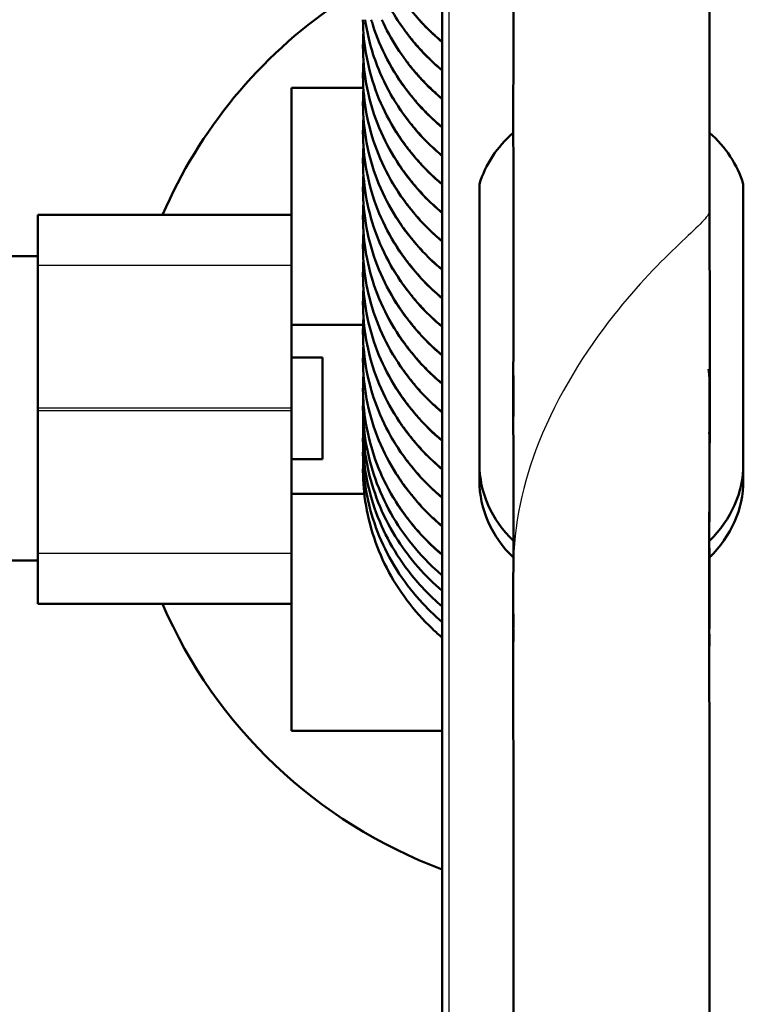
# Model space of a CAD drawing. Header units: millimetres. Extents: x 70 to 1011, y -602 to 1647.
# Tile 68 of 98: x 188 to 209, y 1404 to 1433. Entities that reach past the tile are written whole.
import ezdxf

# ---------------------------------------------------------------- set-up
doc = ezdxf.new("R2010")
doc.units = ezdxf.units.MM
doc.header["$LTSCALE"] = 0.75
doc.layers.add('Visible', color=7, linetype='Continuous', lineweight=50)
doc.layers.add('Visible Narrow', color=7, linetype='Continuous', lineweight=25)

msp = doc.modelspace()

# ---------------------------------------------------------------- linework, layer by layer
at = {"layer": 'Visible', "extrusion": (-1.22465e-16, -1, 2.96635e-13)}
for p, q in [((200.081, 1381.609, 660.64), (200.081, 1642.669, 513.087)), ((195.624, 1430.835, 155.455), (195.624, 1427.085, 155.455)), ((197.75, 1430.835, 155.455), (195.624, 1430.835, 155.455)), ((201.181, 1427.991, 635.803), (201.181, 1419.721, 640.478)), ((208.981, 1419.721, 640.478), (208.981, 1427.991, 635.803)), ((188.124, 1425.594, 270.518), (188.124, 1427.085, 269.823)), ((188.124, 1427.085, 269.823), (195.624, 1427.085, 269.823)), ((195.624, 1427.085, 269.823), (195.624, 1425.594, 270.518)), ((188.124, 1425.868, 266.456), (187.124, 1425.868, 266.456)), ((197.742, 1423.835, 174.455), (195.624, 1423.835, 174.455)), ((195.624, 1422.868, 266.456), (196.539, 1422.868, 266.456)), ((188.124, 1421.302, 271.455), (188.124, 1421.368, 271.455)), ((195.624, 1421.302, 271.455), (195.624, 1421.368, 271.455)), ((195.624, 1419.868, 266.456), (196.539, 1419.868, 266.456)), ((201.181, 1419.721, 640.478), (201.181, 1419.229, 639.607)), ((208.981, 1419.721, 640.478), (208.981, 1419.229, 639.607)), ((197.779, 1418.835, 174.455), (195.624, 1418.835, 174.455)), ((188.124, 1415.585, 269.823), (188.124, 1417.076, 270.518)), ((195.624, 1417.076, 270.518), (195.624, 1415.585, 269.823)), ((188.124, 1416.868, 266.456), (187.124, 1416.868, 266.456)), ((195.624, 1415.585, 269.823), (188.124, 1415.585, 269.823)), ((195.624, 1415.585, 155.455), (195.624, 1411.835, 155.455)), ((195.624, 1411.835, 155.455), (200.081, 1411.835, 155.455))]:
    msp.add_line(p, q, dxfattribs=at)
at = {"layer": 'Visible'}
for start, end in [(124.365, 156.6372), (203.3628, 249.6503)]:
    msp.add_arc((205.124, 1421.335, 110.455), 14.5, start, end, dxfattribs=at)
at = {"layer": 'Visible', "extrusion": (-1.88345e-13, 0.492052, 0.870566)}
msp.add_arc((-204.951, -929.315, 1256.154), 3.9, 315.2437, 345.1757, dxfattribs=at)
at = {"layer": 'Visible', "extrusion": (1.49496e-13, 0.492052, 0.870566)}
msp.add_arc((-205.211, -929.315, 1256.154), 3.9, 194.8243, 224.742, dxfattribs=at)
at = {"layer": 'Visible', "extrusion": (-1, -3.90483e-16, -4.66294e-15)}
msp.add_arc((-1421.368, 261.455, -188.124), 10, 90, 115, dxfattribs=at)
at = {"layer": 'Visible', "extrusion": (1, -1.22465e-16, 0)}
for centre, start, end in [((1421.368, 261.455, 195.624), 65, 90), ((1421.302, 261.455, 195.624), 90, 115)]:
    msp.add_arc(centre, 10, start, end, dxfattribs=at)
at = {"layer": 'Visible', "extrusion": (-1, 1.22465e-16, 0)}
msp.add_arc((-1421.368, 266.456, -196.539), 1.5, 0, 180, dxfattribs=at)
at = {"layer": 'Visible', "extrusion": (-1, 6.26639e-16, -4.66488e-15)}
msp.add_arc((-1421.302, 261.455, -188.124), 10, 65, 90, dxfattribs=at)
at = {"layer": 'Visible', "extrusion": (4.28478e-14, 0.492052, 0.870566)}
msp.add_arc((-205.081, -920.813, 1256.154), 3.9, 0, 42.0624, dxfattribs=at)
at = {"layer": 'Visible', "extrusion": (9.20977e-14, 0.492052, 0.870566)}
msp.add_arc((-205.081, -920.813, 1256.154), 3.9, 138.0923, 180, dxfattribs=at)
at = {"layer": 'Visible', "extrusion": (1.68409e-13, 0.492052, 0.870566)}
msp.add_arc((-205.081, -920.813, 1255.154), 3.9, 0, 42.0492, dxfattribs=at)
at = {"layer": 'Visible', "extrusion": (3.19664e-15, 0.492052, 0.870566)}
msp.add_arc((-205.081, -920.813, 1255.154), 3.9, 138.064, 180, dxfattribs=at)
at = {"layer": 'Visible'}
for points, knots in [([(202.185, 1364.569, 777.537), (202.188, 1365.07, 778.247), (202.182, 1365.601, 778.937), (202.188, 1367.796, 781.657), (202.192, 1369.729, 783.492), (202.185, 1374.63, 787.212), (202.191, 1377.756, 788.967), (202.189, 1383.703, 791.418), (202.194, 1386.502, 792.253), (202.175, 1392.516, 793.787), (202.188, 1395.841, 794.123), (202.187, 1401.637, 794.324), (202.183, 1404.144, 794.173), (202.191, 1410.067, 793.555), (202.173, 1413.424, 792.517), (202.191, 1418.758, 790.578), (202.179, 1420.647, 789.341), (202.188, 1424.894, 786.663), (202.198, 1426.9, 784.584), (202.179, 1429.642, 781.048), (202.181, 1430.681, 779.72), (202.193, 1432.497, 776.544), (202.181, 1433.267, 774.706), (202.187, 1434.617, 771.862), (202.184, 1434.892, 770.718), (202.187, 1435.687, 768.54), (202.184, 1435.881, 767.393), (202.186, 1436.54, 765.045), (202.185, 1436.714, 763.764), (202.186, 1437.121, 761.236), (202.183, 1437.17, 759.954), (202.186, 1437.403, 758.432), (202.189, 1437.508, 758.168), (202.189, 1437.508, 757.898)], [0, 0, 0, 0, 0.260784, 0.260784, 1.048744, 1.048744, 2.106624, 2.106624, 2.978303, 2.978303, 3.968693, 3.968693, 4.718343, 4.718343, 5.755091, 5.755091, 6.421212, 6.421212, 7.26133, 7.26133, 7.763618, 7.763618, 8.358998, 8.358998, 8.708261, 8.708261, 9.054466, 9.054466, 9.439885, 9.439885, 9.822869, 9.822869, 9.901962, 9.901962, 9.901962, 9.901962]), ([(207.979, 1437.447, 757.811), (207.979, 1437.447, 758.113), (207.981, 1437.373, 758.413), (207.981, 1437.267, 759.237), (207.98, 1437.164, 759.764), (207.98, 1437.137, 761.008), (207.98, 1437.008, 761.713), (207.981, 1436.753, 763.528), (207.98, 1436.519, 764.626), (207.982, 1435.648, 769.053), (207.971, 1434.436, 772.271), (207.988, 1431.596, 778.531), (207.977, 1429.593, 781.493), (207.988, 1424.802, 786.629), (207.999, 1421.894, 788.845), (207.961, 1415.844, 791.814), (207.981, 1412.754, 792.83), (207.982, 1407.572, 793.857), (207.978, 1405.487, 794.033), (207.98, 1402.363, 794.294), (207.98, 1401.308, 794.261), (207.979, 1397.904, 794.274), (207.984, 1395.554, 794.012), (207.976, 1389.095, 793.141), (207.984, 1384.979, 792.082), (207.973, 1379.512, 789.645), (207.978, 1377.896, 788.803), (207.989, 1373.996, 786.838), (207.988, 1371.945, 785.261), (207.974, 1367.927, 781.862), (207.97, 1366.182, 779.724), (207.981, 1364.587, 777.526)], [41.202009, 41.202009, 41.202009, 41.202009, 41.29127, 41.29127, 41.451264, 41.451264, 41.664627, 41.664627, 42.001067, 42.001067, 43.018126, 43.018126, 44.063376, 44.063376, 45.12524, 45.12524, 46.08493, 46.08493, 46.71, 46.71, 47.025531, 47.025531, 47.731123, 47.731123, 48.980643, 48.980643, 49.526737, 49.526737, 50.290904, 50.290904, 51.105679, 51.105679, 51.105679, 51.105679]), ([(200.081, 1431.349, 228.492), (199.826, 1431.563, 228.399), (199.588, 1431.794, 228.299), (199.015, 1432.439, 228.026), (198.707, 1432.883, 227.841), (198.461, 1433.353, 227.648)], [25.4641101, 25.4641101, 25.4641101, 25.4641101, 25.5672133, 25.5672133, 25.7356489, 25.7356489, 25.7356489, 25.7356489]), ([(200.081, 1432.191, 230.74), (199.699, 1432.512, 230.6), (199.353, 1432.873, 230.446), (199.033, 1433.292, 230.27), (199.01, 1433.322, 230.257), (198.988, 1433.353, 230.244)], [20.9331464, 20.9331464, 20.9331464, 20.9331464, 21.0877891, 21.0877891, 21.0998329, 21.0998329, 21.0998329, 21.0998329]), ([(200.081, 1427.981, 219.502), (199.802, 1428.216, 219.4), (199.543, 1428.471, 219.291), (198.819, 1429.308, 218.936), (198.426, 1429.959, 218.667), (197.889, 1431.348, 218.105), (197.744, 1432.105, 217.8), (197.739, 1432.853, 217.499)], [43.5923441, 43.5923441, 43.5923441, 43.5923441, 43.7052127, 43.7052127, 43.9409462, 43.9409462, 44.1826771, 44.1826771, 44.1826771, 44.1826771]), ([(200.081, 1428.823, 221.749), (199.826, 1429.037, 221.656), (199.588, 1429.268, 221.557), (198.872, 1430.073, 221.216), (198.47, 1430.719, 220.948), (198.006, 1431.867, 220.483), (197.875, 1432.357, 220.285), (197.803, 1432.853, 220.085)], [39.0597803, 39.0597803, 39.0597803, 39.0597803, 39.1628835, 39.1628835, 39.3986549, 39.3986549, 39.5595353, 39.5595353, 39.5595353, 39.5595353]), ([(200.081, 1429.665, 223.997), (199.699, 1429.986, 223.857), (199.353, 1430.347, 223.703), (198.604, 1431.327, 223.292), (198.252, 1431.999, 223.017), (198.014, 1432.749, 222.714), (197.999, 1432.801, 222.694), (197.984, 1432.853, 222.673)], [34.5288166, 34.5288166, 34.5288166, 34.5288166, 34.6834592, 34.6834592, 34.9190373, 34.9190373, 34.9363867, 34.9363867, 34.9363867, 34.9363867]), ([(200.081, 1430.507, 226.244), (199.802, 1430.741, 226.142), (199.543, 1430.996, 226.033), (198.895, 1431.745, 225.716), (198.551, 1432.284, 225.493), (198.294, 1432.853, 225.261)], [29.9966739, 29.9966739, 29.9966739, 29.9966739, 30.1095426, 30.1095426, 30.3085471, 30.3085471, 30.3085471, 30.3085471]), ([(200.081, 1427.139, 217.255), (199.699, 1427.46, 217.115), (199.353, 1427.821, 216.961), (198.604, 1428.801, 216.55), (198.252, 1429.473, 216.275), (197.811, 1430.866, 215.713), (197.713, 1431.604, 215.415), (197.747, 1432.376, 215.104), (197.75, 1432.425, 215.085), (197.753, 1432.474, 215.065)], [48.1244867, 48.1244867, 48.1244867, 48.1244867, 48.2791294, 48.2791294, 48.5147074, 48.5147074, 48.7488649, 48.7488649, 48.764646, 48.764646, 48.764646, 48.764646]), ([(200.081, 1426.297, 215.007), (199.826, 1426.511, 214.914), (199.588, 1426.742, 214.815), (198.872, 1427.547, 214.473), (198.47, 1428.193, 214.206), (197.92, 1429.554, 213.654), (197.766, 1430.284, 213.36), (197.74, 1431.076, 213.041), (197.739, 1431.142, 213.015), (197.739, 1431.35, 212.931), (197.744, 1431.492, 212.874), (197.753, 1431.633, 212.817)], [52.6554505, 52.6554505, 52.6554505, 52.6554505, 52.7585537, 52.7585537, 52.9943251, 52.9943251, 53.2287938, 53.2287938, 53.2503422, 53.2503422, 53.2961289, 53.2961289, 53.2961289, 53.2961289]), ([(200.081, 1425.455, 212.76), (199.802, 1425.69, 212.657), (199.543, 1425.945, 212.548), (198.819, 1426.782, 212.194), (198.426, 1427.433, 211.925), (197.884, 1428.834, 211.357), (197.739, 1429.606, 211.047), (197.739, 1430.376, 210.737), (197.739, 1430.385, 210.733), (197.739, 1430.43, 210.715), (197.74, 1430.466, 210.7), (197.742, 1430.598, 210.647), (197.747, 1430.693, 210.609), (197.753, 1430.789, 210.57)], [57.1880142, 57.1880142, 57.1880142, 57.1880142, 57.3008829, 57.3008829, 57.5366164, 57.5366164, 57.7826735, 57.7826735, 57.7856199, 57.7856199, 57.7972881, 57.7972881, 57.8281543, 57.8281543, 57.8281543, 57.8281543]), ([(200.081, 1424.613, 210.512), (199.699, 1424.935, 210.372), (199.353, 1425.295, 210.218), (198.604, 1426.275, 209.807), (198.252, 1426.947, 209.532), (197.811, 1428.34, 208.97), (197.713, 1429.078, 208.673), (197.747, 1429.85, 208.362), (197.75, 1429.899, 208.342), (197.753, 1429.948, 208.323)], [61.7201569, 61.7201569, 61.7201569, 61.7201569, 61.8747996, 61.8747996, 62.1103776, 62.1103776, 62.3445351, 62.3445351, 62.3603162, 62.3603162, 62.3603162, 62.3603162]), ([(200.081, 1423.771, 208.265), (199.826, 1423.985, 208.171), (199.588, 1424.217, 208.072), (198.872, 1425.021, 207.731), (198.47, 1425.667, 207.463), (197.92, 1427.028, 206.912), (197.766, 1427.759, 206.618), (197.74, 1428.55, 206.299), (197.739, 1428.616, 206.272), (197.739, 1428.825, 206.188), (197.744, 1428.966, 206.131), (197.753, 1429.108, 206.074)], [66.2511206, 66.2511206, 66.2511206, 66.2511206, 66.3542238, 66.3542238, 66.5899953, 66.5899953, 66.824464, 66.824464, 66.8460124, 66.8460124, 66.8917991, 66.8917991, 66.8917991, 66.8917991]), ([(200.081, 1422.929, 206.017), (199.802, 1423.164, 205.915), (199.543, 1423.419, 205.806), (198.819, 1424.256, 205.451), (198.426, 1424.907, 205.182), (197.884, 1426.309, 204.615), (197.739, 1427.08, 204.304), (197.739, 1427.85, 203.994), (197.739, 1427.859, 203.991), (197.739, 1427.905, 203.972), (197.74, 1427.941, 203.958), (197.742, 1428.072, 203.905), (197.747, 1428.167, 203.866), (197.753, 1428.263, 203.828)], [70.7836844, 70.7836844, 70.7836844, 70.7836844, 70.8965531, 70.8965531, 71.1322865, 71.1322865, 71.3783437, 71.3783437, 71.3812901, 71.3812901, 71.3929582, 71.3929582, 71.4238245, 71.4238245, 71.4238245, 71.4238245]), ([(200.081, 1422.087, 203.77), (199.699, 1422.409, 203.63), (199.353, 1422.769, 203.476), (198.604, 1423.75, 203.065), (198.252, 1424.422, 202.79), (197.811, 1425.814, 202.228), (197.713, 1426.552, 201.931), (197.747, 1427.324, 201.619), (197.75, 1427.373, 201.6), (197.753, 1427.422, 201.58)], [75.3158271, 75.3158271, 75.3158271, 75.3158271, 75.4704697, 75.4704697, 75.7060478, 75.7060478, 75.9402053, 75.9402053, 75.9559864, 75.9559864, 75.9559864, 75.9559864]), ([(200.081, 1421.245, 201.522), (199.826, 1421.46, 201.429), (199.588, 1421.691, 201.33), (198.872, 1422.495, 200.988), (198.47, 1423.142, 200.721), (197.92, 1424.502, 200.169), (197.766, 1425.233, 199.875), (197.74, 1426.024, 199.557), (197.739, 1426.091, 199.53), (197.739, 1426.299, 199.446), (197.744, 1426.44, 199.389), (197.753, 1426.582, 199.332)], [79.8467908, 79.8467908, 79.8467908, 79.8467908, 79.949894, 79.949894, 80.1856654, 80.1856654, 80.4201342, 80.4201342, 80.4416825, 80.4416825, 80.4874692, 80.4874692, 80.4874692, 80.4874692]), ([(200.081, 1420.403, 199.275), (199.802, 1420.638, 199.173), (199.543, 1420.893, 199.063), (198.819, 1421.73, 198.709), (198.426, 1422.381, 198.44), (197.884, 1423.783, 197.872), (197.739, 1424.555, 197.562), (197.739, 1425.324, 197.252), (197.739, 1425.333, 197.248), (197.739, 1425.379, 197.23), (197.74, 1425.415, 197.215), (197.742, 1425.546, 197.162), (197.747, 1425.642, 197.124), (197.753, 1425.737, 197.086)], [84.3793546, 84.3793546, 84.3793546, 84.3793546, 84.4922232, 84.4922232, 84.7279567, 84.7279567, 84.9740138, 84.9740138, 84.9769603, 84.9769603, 84.9886284, 84.9886284, 85.0194946, 85.0194946, 85.0194946, 85.0194946]), ([(200.081, 1419.561, 197.028), (199.699, 1419.883, 196.888), (199.353, 1420.244, 196.733), (198.604, 1421.224, 196.322), (198.252, 1421.896, 196.048), (197.811, 1423.289, 195.485), (197.713, 1424.026, 195.188), (197.747, 1424.799, 194.877), (197.75, 1424.847, 194.857), (197.753, 1424.896, 194.838)], [88.9114973, 88.9114973, 88.9114973, 88.9114973, 89.0661399, 89.0661399, 89.3017179, 89.3017179, 89.5358754, 89.5358754, 89.5516565, 89.5516565, 89.5516565, 89.5516565]), ([(200.081, 1418.719, 194.78), (199.826, 1418.934, 194.686), (199.588, 1419.165, 194.587), (198.872, 1419.97, 194.246), (198.47, 1420.616, 193.978), (197.92, 1421.976, 193.427), (197.766, 1422.707, 193.133), (197.74, 1423.498, 192.814), (197.739, 1423.565, 192.787), (197.739, 1423.773, 192.704), (197.744, 1423.915, 192.646), (197.753, 1424.056, 192.59)], [93.442461, 93.442461, 93.442461, 93.442461, 93.5455642, 93.5455642, 93.7813356, 93.7813356, 94.0158043, 94.0158043, 94.0373527, 94.0373527, 94.0831394, 94.0831394, 94.0831394, 94.0831394]), ([(200.081, 1417.878, 192.532), (199.802, 1418.112, 192.43), (199.543, 1418.367, 192.321), (198.819, 1419.204, 191.967), (198.426, 1419.856, 191.697), (197.884, 1421.257, 191.13), (197.739, 1422.029, 190.82), (197.739, 1422.799, 190.509), (197.739, 1422.808, 190.506), (197.739, 1422.853, 190.488), (197.74, 1422.889, 190.473), (197.742, 1423.02, 190.42), (197.747, 1423.116, 190.382), (197.753, 1423.211, 190.343)], [97.9750247, 97.9750247, 97.9750247, 97.9750247, 98.0878934, 98.0878934, 98.3236269, 98.3236269, 98.569684, 98.569684, 98.5726305, 98.5726305, 98.5842986, 98.5842986, 98.6151648, 98.6151648, 98.6151648, 98.6151648]), ([(207.956, 1422.519, 655.012), (207.956, 1422.519, 655.016), (207.956, 1422.519, 655.021), (207.956, 1422.518, 655.092), (207.957, 1422.51, 655.16), (207.961, 1422.483, 655.257), (207.962, 1422.472, 655.289), (207.965, 1422.442, 655.349), (207.967, 1422.424, 655.377), (207.972, 1422.379, 655.428), (207.974, 1422.353, 655.45), (207.977, 1422.309, 655.475), (207.978, 1422.294, 655.482), (207.98, 1422.246, 655.499), (207.981, 1422.213, 655.511), (207.982, 1422.162, 655.555), (207.982, 1422.141, 655.583), (207.982, 1422.06, 655.733), (207.981, 1422.04, 655.873), (207.979, 1421.985, 656.148), (207.978, 1421.963, 656.292), (207.978, 1421.963, 656.436)], [28.5501271, 28.5501271, 28.5501271, 28.5501271, 28.5514992, 28.5514992, 28.571632, 28.571632, 28.5816711, 28.5816711, 28.5917449, 28.5917449, 28.6018711, 28.6018711, 28.606889, 28.606889, 28.6169712, 28.6169712, 28.6271725, 28.6271725, 28.6680897, 28.6680897, 28.711246, 28.711246, 28.711246, 28.711246]), ([(200.081, 1417.035, 190.285), (199.904, 1417.185, 190.22), (199.734, 1417.342, 190.152), (199.051, 1418.045, 189.852), (198.618, 1418.674, 189.59), (198.005, 1420.011, 189.045), (197.816, 1420.736, 188.754), (197.734, 1421.76, 188.341), (197.733, 1422.063, 188.219), (197.754, 1422.366, 188.097)], [102.5069849, 102.5069849, 102.5069849, 102.5069849, 102.5788566, 102.5788566, 102.8147432, 102.8147432, 103.0494077, 103.0494077, 103.1468582, 103.1468582, 103.1468582, 103.1468582]), ([(202.188, 1421.121, 644.945), (202.187, 1421.146, 645.183), (202.186, 1421.196, 645.417), (202.185, 1421.42, 646.655), (202.188, 1421.562, 647.665), (202.186, 1421.874, 649.421), (202.186, 1422.01, 650.18), (202.186, 1422.041, 651.717), (202.179, 1422.085, 652.503), (202.19, 1422.318, 653.36), (202.191, 1422.335, 653.476), (202.191, 1422.335, 653.592), (202.191, 1422.335, 653.593), (202.191, 1422.335, 653.593)], [26.5347242, 26.5347242, 26.5347242, 26.5347242, 26.6064287, 26.6064287, 26.9120534, 26.9120534, 27.1414998, 27.1414998, 27.3735109, 27.3735109, 27.4080319, 27.4080319, 27.4082214, 27.4082214, 27.4082214, 27.4082214]), ([(207.978, 1422.28, 652.913), (207.98, 1422.241, 652.819), (207.98, 1422.219, 652.717), (207.983, 1422.107, 652.128), (207.98, 1422.001, 651.633), (207.98, 1422.001, 651.135)], [23.9967389, 23.9967389, 23.9967389, 23.9967389, 24.0271952, 24.0271952, 24.1767097, 24.1767097, 24.1767097, 24.1767097]), ([(202.188, 1421.652, 659.865), (202.188, 1421.652, 659.541), (202.185, 1421.716, 659.222), (202.183, 1421.902, 658.666), (202.185, 1421.992, 658.413), (202.187, 1422.073, 658.002), (202.188, 1422.09, 657.848), (202.188, 1422.09, 657.694)], [22.4903498, 22.4903498, 22.4903498, 22.4903498, 22.5862498, 22.5862498, 22.6662968, 22.6662968, 22.7120532, 22.7120532, 22.7120532, 22.7120532]), ([(207.978, 1422.061, 657.848), (207.978, 1422.061, 658.179), (207.983, 1421.97, 658.509), (207.982, 1421.676, 659.334), (207.978, 1421.68, 659.9), (207.979, 1421.641, 660.925), (207.983, 1421.601, 661.421), (207.983, 1421.313, 662.113), (207.981, 1421.256, 662.38), (207.978, 1421.135, 663.174), (207.978, 1421.105, 663.709), (207.983, 1420.842, 664.949), (207.979, 1420.583, 665.642), (207.978, 1420.323, 667.091), (207.984, 1420.08, 667.794), (207.978, 1419.583, 669.592), (207.983, 1419.294, 670.682), (207.976, 1418.233, 674.474), (207.975, 1417.259, 677.125), (207.981, 1416.415, 681.052), (207.975, 1416.075, 682.212), (207.982, 1415.748, 683.686), (207.984, 1415.622, 683.965), (207.979, 1415.369, 684.769), (207.978, 1415.345, 685.317), (207.979, 1415.257, 686.133), (207.981, 1415.221, 686.417), (207.985, 1414.95, 687.151), (207.979, 1414.852, 687.661), (207.979, 1414.852, 688.165)], [28.852486, 28.852486, 28.852486, 28.852486, 28.951315, 28.951315, 29.115101, 29.115101, 29.259044, 29.259044, 29.339861, 29.339861, 29.499853, 29.499853, 29.719887, 29.719887, 29.941525, 29.941525, 30.279716, 30.279716, 31.122824, 31.122824, 31.48479, 31.48479, 31.575717, 31.575717, 31.737503, 31.737503, 31.821735, 31.821735, 31.972492, 31.972492, 31.972492, 31.972492]), ([(200.081, 1416.429, 188.668), (200.014, 1416.486, 188.645), (199.947, 1416.545, 188.622), (199.323, 1417.119, 188.398), (198.849, 1417.729, 188.163), (198.148, 1419.04, 187.664), (197.91, 1419.758, 187.393), (197.748, 1420.873, 186.975), (197.728, 1421.269, 186.827), (197.745, 1421.664, 186.679)], [2.8008432, 2.8008432, 2.8008432, 2.8008432, 2.8282791, 2.8282791, 3.064044, 3.064044, 3.298773, 3.298773, 3.4245466, 3.4245466, 3.4245466, 3.4245466]), ([(207.979, 1421.64, 648.036), (207.979, 1421.523, 647.047), (207.981, 1421.326, 646.073), (207.978, 1421.059, 644.703), (207.978, 1421.058, 644.297), (207.978, 1421.05, 643.54), (207.981, 1420.962, 643.19), (207.981, 1420.831, 642.582), (207.981, 1420.785, 642.319), (207.978, 1420.691, 641.918), (207.977, 1420.655, 641.776), (207.975, 1420.621, 641.545), (207.975, 1420.612, 641.457), (207.975, 1420.612, 641.37)], [24.4887879, 24.4887879, 24.4887879, 24.4887879, 24.786965, 24.786965, 24.9074574, 24.9074574, 25.0139747, 25.0139747, 25.0939686, 25.0939686, 25.1377751, 25.1377751, 25.1639607, 25.1639607, 25.1639607, 25.1639607]), ([(200.081, 1415.968, 187.438), (199.57, 1416.404, 187.267), (199.123, 1416.914, 187.07), (198.363, 1418.094, 186.618), (198.067, 1418.793, 186.353), (197.777, 1420.049, 185.881), (197.724, 1420.609, 185.672), (197.744, 1421.163, 185.465)], [7.327662, 7.327662, 7.327662, 7.327662, 7.5350257, 7.5350257, 7.7699927, 7.7699927, 7.946744, 7.946744, 7.946744, 7.946744]), ([(200.081, 1415.508, 186.208), (199.706, 1415.828, 186.082), (199.367, 1416.185, 185.944), (198.619, 1417.166, 185.567), (198.265, 1417.841, 185.31), (197.817, 1419.241, 184.782), (197.716, 1419.982, 184.505), (197.743, 1420.709, 184.233)], [11.8543324, 11.8543324, 11.8543324, 11.8543324, 12.0059315, 12.0059315, 12.2411429, 12.2411429, 12.4742394, 12.4742394, 12.4742394, 12.4742394]), ([(200.081, 1415.047, 184.979), (199.844, 1415.25, 184.899), (199.621, 1415.466, 184.815), (198.913, 1416.257, 184.509), (198.503, 1416.905, 184.261), (197.939, 1418.271, 183.743), (197.776, 1419.007, 183.467), (197.738, 1419.905, 183.132), (197.737, 1420.072, 183.069), (197.743, 1420.24, 183.006)], [16.3808639, 16.3808639, 16.3808639, 16.3808639, 16.4767722, 16.4767722, 16.7122327, 16.7122327, 16.9465963, 16.9465963, 17.0000435, 17.0000435, 17.0000435, 17.0000435]), ([(200.081, 1414.586, 183.749), (199.982, 1414.67, 183.716), (199.886, 1414.757, 183.682), (199.243, 1415.37, 183.443), (198.781, 1415.987, 183.206), (198.104, 1417.309, 182.703), (197.881, 1418.031, 182.431), (197.746, 1419.092, 182.033), (197.731, 1419.432, 181.906), (197.743, 1419.77, 181.78)], [20.9074243, 20.9074243, 20.9074243, 20.9074243, 20.9475585, 20.9475585, 21.1832536, 21.1832536, 21.4179165, 21.4179165, 21.52571, 21.52571, 21.52571, 21.52571]), ([(202.186, 1414.872, 687.48), (202.186, 1414.873, 687.475), (202.186, 1414.874, 687.469), (202.185, 1414.927, 687.201), (202.183, 1415.027, 686.949), (202.184, 1415.203, 686.498), (202.186, 1415.257, 686.287), (202.187, 1415.287, 686.073)], [19.6409507, 19.6409507, 19.6409507, 19.6409507, 19.642531, 19.642531, 19.7230703, 19.7230703, 19.787589, 19.787589, 19.787589, 19.787589]), ([(202.188, 1414.477, 690.646), (202.188, 1414.477, 690.385), (202.185, 1414.553, 690.127), (202.183, 1414.698, 689.655), (202.185, 1414.783, 689.429), (202.186, 1414.836, 689.198)], [19.3214218, 19.3214218, 19.3214218, 19.3214218, 19.3996987, 19.3996987, 19.4696211, 19.4696211, 19.4696211, 19.4696211]), ([(207.975, 1414.714, 693.356), (207.975, 1414.714, 693.253), (207.976, 1414.696, 693.15), (207.978, 1414.651, 692.987), (207.979, 1414.634, 692.923), (207.981, 1414.595, 692.795), (207.981, 1414.573, 692.73), (207.982, 1414.529, 692.659), (207.982, 1414.52, 692.646), (207.982, 1414.466, 692.58), (207.981, 1414.409, 692.539), (207.976, 1414.331, 692.49), (207.975, 1414.311, 692.478), (207.973, 1414.29, 692.466)], [18.0114604, 18.0114604, 18.0114604, 18.0114604, 18.0421071, 18.0421071, 18.0621052, 18.0621052, 18.0821924, 18.0821924, 18.0872012, 18.0872012, 18.1076013, 18.1076013, 18.1147849, 18.1147849, 18.1147849, 18.1147849]), ([(207.977, 1414.674, 691.772), (207.977, 1414.674, 691.802), (207.977, 1414.673, 691.832), (207.978, 1414.662, 691.951), (207.978, 1414.65, 692.041), (207.978, 1414.65, 692.13)], [32.33901797, 32.33901797, 32.33901797, 32.33901797, 32.34801092, 32.34801092, 32.37488161, 32.37488161, 32.37488161, 32.37488161])]:
    msp.add_open_spline(points, degree=3, knots=knots, dxfattribs=at)
at = {"layer": 'Visible Narrow', "extrusion": (-1.22465e-16, -1, 2.96635e-13)}
for p, q in [((200.281, 1643.225, 513.003), (200.281, 1381.707, 660.814)), ((188.124, 1425.594, 270.518), (195.624, 1425.594, 270.518)), ((195.624, 1421.368, 271.455), (188.124, 1421.368, 271.455)), ((188.124, 1421.302, 271.455), (195.624, 1421.302, 271.455)), ((195.624, 1417.076, 270.518), (188.124, 1417.076, 270.518))]:
    msp.add_line(p, q, dxfattribs=at)
at = {"layer": 'Visible Narrow'}
for points, weights in [([(198.469, 1433.353, 227.746), (199.069, 1432.22, 228.247), (200.081, 1431.374, 228.641)], [0.983106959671, 0.966948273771, 0.985241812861]), ([(199.003, 1433.353, 230.369), (199.471, 1432.727, 230.651), (200.081, 1432.216, 230.889)], [0.97573219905, 0.974120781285, 0.985241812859]), ([(198.3, 1432.853, 225.347), (198.912, 1431.51, 225.939), (200.081, 1430.533, 226.394)], [0.988810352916, 0.964169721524, 0.985241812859])]:
    msp.add_rational_spline(points, weights, degree=2, dxfattribs=at)
for points, weights, knots in [([(197.739, 1432.853, 217.5), (197.746, 1431.82, 217.952), (198.094, 1430.837, 218.381), (198.681, 1429.177, 219.106), (200.081, 1428.007, 219.651)], [0.975537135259, 0.975994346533, 1, 0.960110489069, 0.985241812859], [-0.423871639, -0.423871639, -0.423871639, -0.42173913, -0.42173913, -0.418195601, -0.418195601, -0.418195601]), ([(197.803, 1432.853, 220.116), (197.89, 1432.254, 220.377), (198.094, 1431.679, 220.629), (198.681, 1430.019, 221.354), (200.081, 1428.849, 221.899)], [0.979853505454, 0.985816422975, 1, 0.960110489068, 0.98524181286], [-0.379520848, -0.379520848, -0.379520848, -0.37826087, -0.37826087, -0.374717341, -0.374717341, -0.374717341]), ([(197.987, 1432.853, 222.731), (198.035, 1432.685, 222.804), (198.094, 1432.521, 222.876), (198.681, 1430.861, 223.601), (200.081, 1429.691, 224.146)], [0.992479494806, 0.995895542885, 1, 0.960110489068, 0.98524181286], [-0.335147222, -0.335147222, -0.335147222, -0.334782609, -0.334782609, -0.33123908, -0.33123908, -0.33123908]), ([(197.739, 1432.051, 215.235), (197.739, 1430.997, 215.696), (198.094, 1429.995, 216.134), (198.681, 1428.335, 216.859), (200.081, 1427.165, 217.404)], [0.975528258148, 0.975528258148, 1, 0.960110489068, 0.985241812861], [-0.467391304, -0.467391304, -0.467391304, -0.465217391, -0.465217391, -0.461673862, -0.461673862, -0.461673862]), ([(197.739, 1431.209, 212.988), (197.739, 1430.155, 213.448), (198.094, 1429.153, 213.886), (198.681, 1427.493, 214.611), (200.081, 1426.323, 215.157)], [0.975528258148, 0.975528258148, 1, 0.960110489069, 0.985241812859], [-0.510869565, -0.510869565, -0.510869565, -0.508695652, -0.508695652, -0.505152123, -0.505152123, -0.505152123]), ([(197.739, 1430.367, 210.74), (197.739, 1429.313, 211.201), (198.094, 1428.311, 211.639), (198.681, 1426.651, 212.364), (200.081, 1425.481, 212.909)], [0.975528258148, 0.975528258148, 1, 0.960110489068, 0.985241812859], [-0.554347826, -0.554347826, -0.554347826, -0.552173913, -0.552173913, -0.548630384, -0.548630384, -0.548630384]), ([(197.739, 1429.525, 208.493), (197.739, 1428.471, 208.953), (198.094, 1427.469, 209.391), (198.681, 1425.809, 210.116), (200.081, 1424.639, 210.662)], [0.975528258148, 0.975528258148, 1, 0.960110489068, 0.98524181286], [-0.597826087, -0.597826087, -0.597826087, -0.595652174, -0.595652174, -0.592108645, -0.592108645, -0.592108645]), ([(197.739, 1428.683, 206.245), (197.739, 1427.629, 206.706), (198.094, 1426.627, 207.144), (198.681, 1424.967, 207.869), (200.081, 1423.797, 208.414)], [0.975528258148, 0.975528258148, 1, 0.960110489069, 0.985241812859], [-0.641304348, -0.641304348, -0.641304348, -0.639130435, -0.639130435, -0.635586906, -0.635586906, -0.635586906]), ([(197.739, 1427.841, 203.998), (197.739, 1426.787, 204.458), (198.094, 1425.785, 204.896), (198.681, 1424.125, 205.621), (200.081, 1422.955, 206.167)], [0.975528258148, 0.975528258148, 1, 0.960110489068, 0.98524181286], [-0.684782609, -0.684782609, -0.684782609, -0.682608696, -0.682608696, -0.679065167, -0.679065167, -0.679065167]), ([(197.739, 1426.999, 201.75), (197.739, 1425.945, 202.211), (198.094, 1424.943, 202.649), (198.681, 1423.284, 203.374), (200.081, 1422.113, 203.919)], [0.975528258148, 0.975528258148, 1, 0.960110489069, 0.985241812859], [-0.72826087, -0.72826087, -0.72826087, -0.726086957, -0.726086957, -0.722543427, -0.722543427, -0.722543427]), ([(197.739, 1426.157, 199.503), (197.739, 1425.103, 199.963), (198.094, 1424.101, 200.401), (198.681, 1422.442, 201.127), (200.081, 1421.271, 201.672)], [0.975528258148, 0.975528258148, 1, 0.960110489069, 0.985241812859], [-0.77173913, -0.77173913, -0.77173913, -0.769565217, -0.769565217, -0.766021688, -0.766021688, -0.766021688]), ([(197.739, 1425.315, 197.256), (197.739, 1424.262, 197.716), (198.094, 1423.259, 198.154), (198.681, 1421.6, 198.879), (200.081, 1420.429, 199.424)], [0.975528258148, 0.975528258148, 1, 0.960110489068, 0.985241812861], [-0.815217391, -0.815217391, -0.815217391, -0.813043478, -0.813043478, -0.809499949, -0.809499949, -0.809499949]), ([(197.739, 1424.473, 195.008), (197.739, 1423.42, 195.468), (198.094, 1422.417, 195.906), (198.681, 1420.758, 196.632), (200.081, 1419.587, 197.177)], [0.975528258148, 0.975528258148, 1, 0.960110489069, 0.985241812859], [-0.858695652, -0.858695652, -0.858695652, -0.856521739, -0.856521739, -0.85297821, -0.85297821, -0.85297821]), ([(197.739, 1423.631, 192.761), (197.739, 1422.578, 193.221), (198.094, 1421.575, 193.659), (198.681, 1419.916, 194.384), (200.081, 1418.745, 194.929)], [0.975528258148, 0.975528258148, 1, 0.960110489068, 0.98524181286], [-0.902173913, -0.902173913, -0.902173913, -0.9, -0.9, -0.896456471, -0.896456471, -0.896456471]), ([(197.739, 1422.789, 190.513), (197.739, 1421.736, 190.974), (198.094, 1420.734, 191.411), (198.681, 1419.074, 192.137), (200.081, 1417.903, 192.682)], [0.975528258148, 0.975528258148, 1, 0.960110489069, 0.985241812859], [-0.945652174, -0.945652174, -0.945652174, -0.943478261, -0.943478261, -0.939934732, -0.939934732, -0.939934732]), ([(197.739, 1421.947, 188.266), (197.739, 1420.894, 188.726), (198.094, 1419.892, 189.164), (198.681, 1418.232, 189.889), (200.081, 1417.061, 190.434)], [0.975528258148, 0.975528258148, 1, 0.960110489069, 0.985241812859], [-0.989130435, -0.989130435, -0.989130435, -0.986956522, -0.986956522, -0.983412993, -0.983412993, -0.983412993])]:
    msp.add_rational_spline(points, weights, degree=2, knots=knots, dxfattribs=at)
for points in [[(207.98, 1432.165, 732.714), (207.982, 1432.233, 732.754), (207.983, 1432.301, 732.795), (207.982, 1432.369, 732.837)], [(202.189, 1418.368, 674.497), (202.186, 1418.298, 674.553), (202.185, 1418.229, 674.609), (202.185, 1418.159, 674.665)], [(207.983, 1415.029, 686.922), (207.983, 1415.098, 687.056), (207.98, 1415.167, 687.188), (207.972, 1415.237, 687.32)]]:
    msp.add_open_spline(points, degree=3, dxfattribs=at)
msp.add_open_spline([(207.983, 1427.216, 784.041), (207.983, 1427.201, 784.156), (207.98, 1427.185, 784.272), (207.925, 1426.99, 785.616), (207.599, 1426.708, 786.848), (206.564, 1425.722, 789.006), (205.859, 1425.017, 789.926), (204.32, 1423.064, 791.325), (203.494, 1421.762, 791.7), (202.459, 1419.164, 791.792), (202.188, 1417.899, 791.599), (202.184, 1416.672, 791.336)], degree=3, knots=[-0.32497281, -0.32497281, -0.32497281, -0.32497281, -0.32386254, -0.32386254, -0.31210093, -0.31210093, -0.30033932, -0.30033932, -0.28675412, -0.28675412, -0.27502073, -0.27502073, -0.27502073, -0.27502073], dxfattribs=at)

doc.saveas('drawing.dxf')
